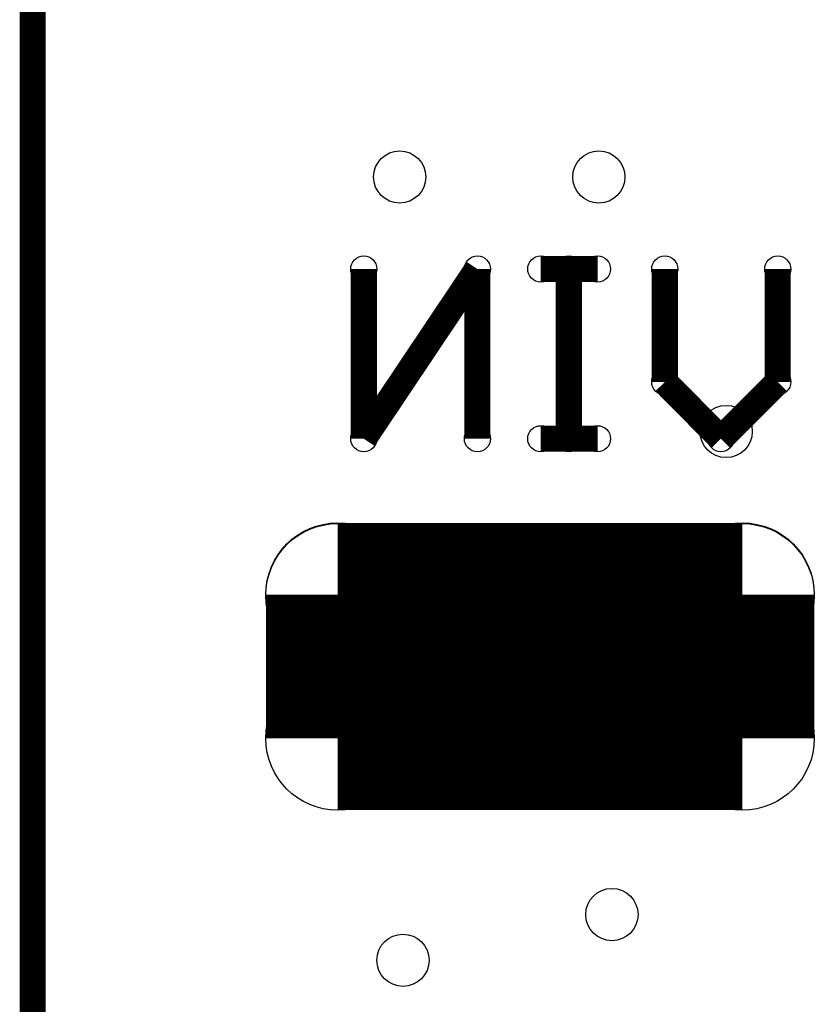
# Model space of a CAD drawing. Extents: x 0 to 30.2, y 0 to 20.7.
# Tile 54 of 131: x 1.2 to 4.3, y 11 to 14.8. Entities that reach past the tile are written whole.
import ezdxf

# ---------------------------------------------------------------- set-up
doc = ezdxf.new("R2010")
doc.units = 0
doc.layers.get('0').update_dxf_attribs({"linetype": 'CONTINUOUS'})
for name, color, linetype in [('SEEEDSTUDIOXIAORP2040V1_22_GBO', 7, 'CONTINUOUS'), ('SEEEDSTUDIOXIAORP2040V1_22_GBS', 6, 'CONTINUOUS'), ('SEEEDSTUDIOXIAORP2040V1_22_TXT', 12, 'CONTINUOUS')]:
    doc.layers.add(name, color=color, linetype=linetype)

# ---------------------------------------------------------------- blocks, each defined once
blk = doc.blocks.new('ROUND_1')
blk.add_circle((0, 0), 0.0508)
blk = doc.blocks.new('ROUND_273')
blk.add_circle((0, 0), 0.2794)
blk = doc.blocks.new('ROUND_300')
blk.add_circle((0, 0), 0.1016)

msp = doc.modelspace()

# ---------------------------------------------------------------- linework, layer by layer
at = {"layer": 'SEEEDSTUDIOXIAORP2040V1_22_GBO', "const_width": 0.1016}
for points in [[(1.28524, 18.0086), (1.28524, 4.2926)], [(2.57302, 13.84046), (2.57302, 13.18006)], [(2.57302, 13.18006), (3.01498, 13.84046)], [(3.01498, 13.84046), (3.01498, 13.18006)], [(3.26136, 13.84046), (3.48234, 13.84046)], [(3.37058, 13.18006), (3.37058, 13.84046)], [(3.74396, 13.84046), (3.74396, 13.40104)], [(4.18338, 13.40104), (4.18338, 13.84046)], [(3.74396, 13.40104), (3.9624, 13.18006)], [(3.9624, 13.18006), (4.18338, 13.40104)], [(3.26136, 13.18006), (3.48234, 13.18006)]]:
    msp.add_lwpolyline(points, dxfattribs=at)
at = {"layer": 'SEEEDSTUDIOXIAORP2040V1_22_GBS'}
for points, const_width in [([(1.28524, 18.0086), (1.28524, 4.2926)], 0.1016), ([(4.04622, 12.573), (2.47142, 12.573)], 0.5588), ([(2.47142, 12.0142), (2.47142, 12.573)], 0.5588), ([(2.47142, 12.57046), (4.04622, 12.57046)], 0.5588), ([(4.04622, 12.573), (4.04622, 12.0142)], 0.5588), ([(4.04622, 12.0142), (2.47142, 12.0142)], 0.5588)]:
    msp.add_lwpolyline(points, dxfattribs=dict(at, const_width=const_width))

# ---------------------------------------------------------------- block references
at = {"layer": 'SEEEDSTUDIOXIAORP2040V1_22_GBO'}
for p in [(2.57302, 13.84046), (3.01498, 13.84046), (3.26136, 13.84046), (3.37058, 13.84046), (3.48234, 13.84046), (3.74396, 13.84046), (4.18338, 13.84046), (3.74396, 13.40104), (4.18338, 13.40104), (2.57302, 13.18006), (3.01498, 13.18006), (3.26136, 13.18006), (3.37058, 13.18006), (3.48234, 13.18006), (3.9624, 13.18006)]:
    msp.add_blockref('ROUND_1', p, dxfattribs=at)
at = {"layer": 'SEEEDSTUDIOXIAORP2040V1_22_GBS'}
for p in [(2.47142, 12.573), (2.47142, 12.573), (2.47142, 12.57046), (4.04622, 12.573), (4.04622, 12.573), (4.04622, 12.57046), (2.47142, 12.0142), (4.04622, 12.0142)]:
    msp.add_blockref('ROUND_273', p, dxfattribs=at)
at = {"layer": 'SEEEDSTUDIOXIAORP2040V1_22_TXT'}
for p in [(2.71272, 14.1986), (3.48742, 14.1986), (3.98272, 13.208), (3.53822, 11.3284), (2.72542, 11.1506)]:
    msp.add_blockref('ROUND_300', p, dxfattribs=at)

doc.saveas('drawing.dxf')
